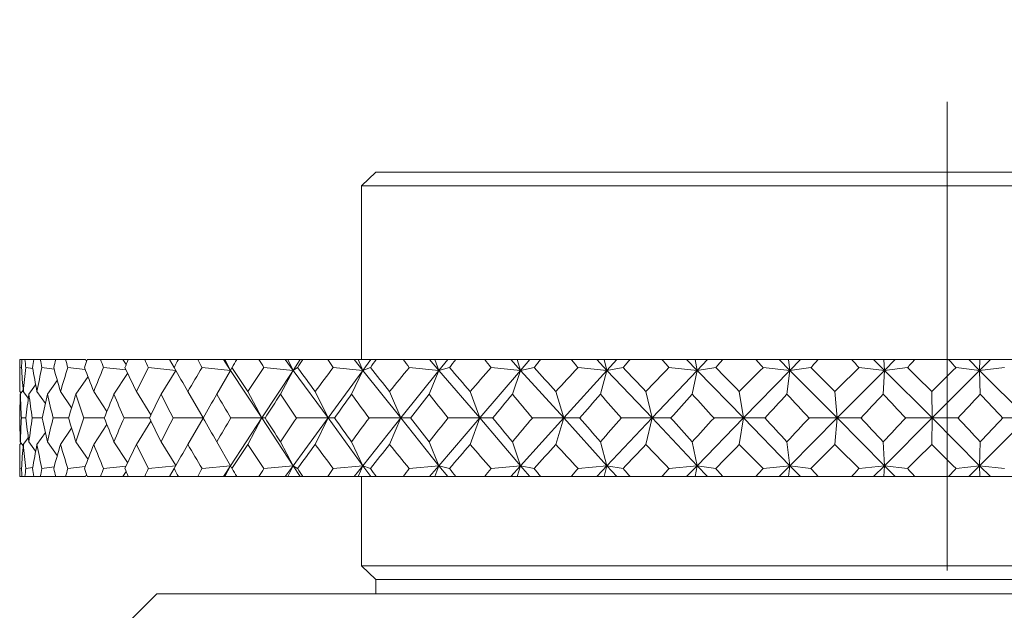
# Model space of a CAD drawing. Header units: inches. Extents: x 2 to 28.2, y 1.1 to 20.8.
# Tile 4 of 22: x 4.9 to 5.9, y 14.8 to 15.4. Entities that reach past the tile are written whole.
import ezdxf

# ---------------------------------------------------------------- set-up
doc = ezdxf.new("R2010")
doc.units = ezdxf.units.IN
doc.header["$MEASUREMENT"] = 0
doc.linetypes.add('CENTERX2', pattern=[0.8, 0.5, -0.1, 0.1, -0.1])
doc.layers.add('SLD-0', color=7, linetype='Continuous')

msp = doc.modelspace()

# ---------------------------------------------------------------- linework, layer by layer
at = {"color": 7, "linetype": 'Continuous', "lineweight": 15}
for p, q in [((5.247, 15.2578), (5.232, 15.2429)), ((5.247, 15.2578), (5.857, 15.2578)), ((5.857, 15.2578), (6.467, 15.2578)), ((5.232, 15.2429), (5.232, 15.0579)), ((5.857, 15.2429), (5.232, 15.2429)), ((6.482, 15.2429), (5.857, 15.2429)), ((4.867, 15.0579), (4.867, 15.0399)), ((4.867, 15.0579), (4.8694, 15.0579)), ((4.8726, 15.0579), (4.8694, 15.0579)), ((4.8726, 15.0579), (4.8821, 15.0579)), ((4.889, 15.0579), (4.8821, 15.0579)), ((4.889, 15.0579), (4.9054, 15.0579)), ((4.916, 15.0579), (4.9054, 15.0579)), ((4.916, 15.0579), (4.9371, 15.0579)), ((4.9371, 15.0579), (4.9384, 15.0557)), ((4.9532, 15.0579), (4.9391, 15.0579)), ((4.9532, 15.0579), (4.9772, 15.0579)), ((4.9772, 15.0579), (4.9806, 15.0523)), ((4.9772, 15.0579), (4.9829, 15.0579)), ((5.0004, 15.0579), (4.9829, 15.0579)), ((5.0004, 15.0579), (5.027, 15.0579)), ((5.027, 15.0579), (5.032, 15.0492)), ((5.027, 15.0579), (5.0363, 15.0579)), ((5.057, 15.0579), (5.0363, 15.0579)), ((5.057, 15.0579), (5.0844, 15.0579)), ((5.0844, 15.0579), (5.0921, 15.0462)), ((5.0844, 15.0579), (5.0858, 15.0579)), ((5.0858, 15.0579), (5.0921, 15.0462)), ((5.0858, 15.0579), (5.0987, 15.0579)), ((5.1224, 15.0579), (5.0987, 15.0579)), ((5.1224, 15.0579), (5.1503, 15.0579)), ((5.1503, 15.0579), (5.1589, 15.0462)), ((5.1503, 15.0579), (5.1531, 15.0579)), ((5.1531, 15.0579), (5.1589, 15.0462)), ((5.1531, 15.0579), (5.1665, 15.0579)), ((5.1665, 15.0579), (5.1589, 15.0462)), ((5.1665, 15.0579), (5.1694, 15.0579)), ((5.1957, 15.0579), (5.1694, 15.0579)), ((5.1957, 15.0579), (5.224, 15.0579)), ((5.224, 15.0579), (5.2333, 15.0462)), ((5.224, 15.0579), (5.2282, 15.0579)), ((5.2282, 15.0579), (5.2333, 15.0462)), ((5.2282, 15.0579), (5.2418, 15.0579)), ((5.2418, 15.0579), (5.2333, 15.0462)), ((5.2418, 15.0579), (5.2476, 15.0579)), ((5.2764, 15.0579), (5.2476, 15.0579)), ((5.2764, 15.0579), (5.3045, 15.0579)), ((5.3045, 15.0579), (5.3145, 15.0462)), ((5.3045, 15.0579), (5.3101, 15.0579)), ((5.3101, 15.0579), (5.3145, 15.0462)), ((5.3101, 15.0579), (5.3239, 15.0579)), ((5.3239, 15.0579), (5.3145, 15.0462)), ((5.3239, 15.0579), (5.3325, 15.0579)), ((5.3634, 15.0579), (5.3325, 15.0579)), ((5.3634, 15.0579), (5.3912, 15.0579)), ((5.3912, 15.0579), (5.4017, 15.0462)), ((5.3912, 15.0579), (5.398, 15.0579)), ((5.398, 15.0579), (5.4017, 15.0462)), ((5.398, 15.0579), (5.4117, 15.0579)), ((5.4117, 15.0579), (5.4017, 15.0462)), ((5.4117, 15.0579), (5.4231, 15.0579)), ((5.4558, 15.0579), (5.4231, 15.0579)), ((5.4558, 15.0579), (5.4829, 15.0579)), ((5.4829, 15.0579), (5.4939, 15.0462)), ((5.4829, 15.0579), (5.4909, 15.0579)), ((5.4909, 15.0579), (5.4939, 15.0462)), ((5.4909, 15.0579), (5.5045, 15.0579)), ((5.5045, 15.0579), (5.4939, 15.0462)), ((5.5045, 15.0579), (5.5185, 15.0579)), ((5.5526, 15.0579), (5.5185, 15.0579)), ((5.5526, 15.0579), (5.5787, 15.0579)), ((5.5787, 15.0579), (5.5901, 15.0462)), ((5.5787, 15.0579), (5.5879, 15.0579)), ((5.5879, 15.0579), (5.5901, 15.0462)), ((5.5879, 15.0579), (5.6011, 15.0579)), ((5.6011, 15.0579), (5.5901, 15.0462)), ((5.6011, 15.0579), (5.6176, 15.0579)), ((5.6527, 15.0579), (5.6176, 15.0579)), ((5.6527, 15.0579), (5.6776, 15.0579)), ((5.6776, 15.0579), (5.6892, 15.0462)), ((5.6776, 15.0579), (5.6878, 15.0579)), ((5.6878, 15.0579), (5.6892, 15.0462)), ((5.6878, 15.0579), (5.7005, 15.0579)), ((5.7005, 15.0579), (5.6892, 15.0462)), ((5.7005, 15.0579), (5.7193, 15.0579)), ((5.7551, 15.0579), (5.7193, 15.0579)), ((5.7551, 15.0579), (5.7784, 15.0579)), ((5.7784, 15.0579), (5.7901, 15.0462)), ((5.7784, 15.0579), (5.7895, 15.0579)), ((5.7895, 15.0579), (5.7901, 15.0462)), ((5.7895, 15.0579), (5.8017, 15.0579)), ((5.8017, 15.0579), (5.7901, 15.0462)), ((5.8017, 15.0579), (5.8226, 15.0579)), ((5.8586, 15.0579), (5.8226, 15.0579)), ((5.8586, 15.0579), (5.8801, 15.0579)), ((5.8801, 15.0579), (5.8917, 15.0462)), ((5.8801, 15.0579), (5.892, 15.0579)), ((5.9034, 15.0579), (5.8917, 15.0462)), ((5.892, 15.0579), (5.8917, 15.0462)), ((5.892, 15.0579), (5.9034, 15.0579)), ((5.9034, 15.0579), (5.9262, 15.0579)), ((4.8689, 15.0488), (4.8671, 15.0491)), ((4.8809, 15.0481), (4.8735, 15.0491)), ((4.9037, 15.0475), (4.8907, 15.0491)), ((4.937, 15.047), (4.9184, 15.0491)), ((4.9805, 15.0466), (4.9565, 15.0491)), ((4.9676, 15.0208), (4.9822, 15.0429)), ((5.0336, 15.0462), (5.0044, 15.0491)), ((5.0179, 15.0208), (5.0336, 15.0461)), ((5.0921, 15.0462), (5.0617, 15.0491)), ((5.0774, 15.0208), (5.0921, 15.0462)), ((5.0921, 15.0462), (5.0936, 15.0491)), ((5.0921, 15.0462), (5.1255, 14.9954)), ((5.1589, 15.0462), (5.1255, 14.9954)), ((5.1589, 15.0462), (5.1277, 15.0491)), ((5.1455, 15.0208), (5.1589, 15.0462)), ((5.1589, 15.0462), (5.1637, 15.0491)), ((5.1589, 15.0462), (5.1961, 14.9954)), ((5.2333, 15.0462), (5.1961, 14.9954)), ((5.2333, 15.0462), (5.2016, 15.0491)), ((5.2213, 15.0208), (5.2333, 15.0462)), ((5.2333, 15.0462), (5.2414, 15.0491)), ((5.2333, 15.0462), (5.2739, 14.9954)), ((5.3145, 15.0462), (5.2739, 14.9954)), ((5.3145, 15.0462), (5.2828, 15.0491)), ((5.3041, 15.0208), (5.3145, 15.0462)), ((5.3145, 15.0462), (5.3258, 15.0491)), ((5.3145, 15.0462), (5.3581, 14.9954)), ((5.4017, 15.0462), (5.3581, 14.9954)), ((5.4017, 15.0462), (5.3702, 15.0491)), ((5.393, 15.0208), (5.4017, 15.0462)), ((5.4017, 15.0462), (5.416, 15.0491)), ((5.4017, 15.0462), (5.4478, 14.9954)), ((5.4939, 15.0462), (5.4478, 14.9954)), ((5.4939, 15.0462), (5.463, 15.0491)), ((5.4869, 15.0208), (5.4939, 15.0462)), ((5.4939, 15.0462), (5.5111, 15.0491)), ((5.4939, 15.0462), (5.542, 14.9954)), ((5.5901, 15.0462), (5.542, 14.9954)), ((5.5901, 15.0462), (5.5601, 15.0491)), ((5.5849, 15.0208), (5.5901, 15.0462)), ((5.5901, 15.0462), (5.61, 15.0491)), ((5.5901, 15.0462), (5.6396, 14.9954)), ((5.6892, 15.0462), (5.6396, 14.9954)), ((5.6892, 15.0462), (5.6605, 15.0491)), ((5.6859, 15.0208), (5.6892, 15.0462)), ((5.6892, 15.0462), (5.7115, 15.0491)), ((5.6892, 15.0462), (5.7396, 14.9954)), ((5.7901, 15.0462), (5.7396, 14.9954)), ((5.7901, 15.0462), (5.763, 15.0491)), ((5.7888, 15.0208), (5.7901, 15.0462)), ((5.7901, 15.0462), (5.8147, 15.0491)), ((5.7901, 15.0462), (5.8409, 14.9954)), ((5.8917, 15.0462), (5.8409, 14.9954)), ((5.8917, 15.0462), (5.8665, 15.0491)), ((5.8917, 15.0462), (5.9183, 15.0491)), ((5.8924, 15.0208), (5.8917, 15.0462)), ((5.8917, 15.0462), (5.9424, 14.9954)), ((4.8768, 15.0208), (4.884, 15.0308)), ((4.8966, 15.0208), (4.9071, 15.0355)), ((4.927, 15.0208), (4.9399, 15.0395)), ((4.8684, 15.0218), (4.8671, 15.0236)), ((4.8676, 15.0208), (4.8707, 15.025)), ((4.8762, 15.0161), (4.8708, 15.0236)), ((4.8944, 15.0107), (4.8854, 15.0236)), ((4.9224, 15.0061), (4.9105, 15.0236)), ((4.96, 15.0022), (4.946, 15.0236)), ((5.007, 14.9987), (4.9915, 15.0236)), ((5.0628, 14.9955), (5.0465, 15.0236)), ((5.1255, 14.9954), (5.1104, 15.0236)), ((5.1961, 14.9954), (5.1825, 15.0236)), ((5.2739, 14.9954), (5.2619, 15.0236)), ((5.3581, 14.9954), (5.3478, 15.0236)), ((5.4478, 14.9954), (5.4394, 15.0236)), ((5.542, 14.9954), (5.5355, 15.0236)), ((5.6396, 14.9954), (5.6351, 15.0236)), ((5.7396, 14.9954), (5.7372, 15.0236)), ((5.8409, 14.9954), (5.8406, 15.0236)), ((4.8737, 14.9954), (4.8688, 14.9954)), ((4.8911, 14.9954), (4.8804, 14.9954)), ((4.919, 14.9954), (4.9028, 14.9954)), ((4.9573, 14.9954), (4.9355, 14.9954)), ((4.96, 14.9885), (4.946, 14.9671)), ((5.0054, 14.9954), (4.9784, 14.9954)), ((5.007, 14.992), (4.9915, 14.9671)), ((5.0628, 14.9954), (5.0309, 14.9954)), ((5.0628, 14.9952), (5.0465, 14.9671)), ((5.0921, 14.9445), (5.1255, 14.9954)), ((5.1255, 14.9954), (5.0925, 14.9954)), ((5.1255, 14.9954), (5.1104, 14.9671)), ((5.1589, 14.9445), (5.1255, 14.9954)), ((5.1255, 14.9954), (5.1289, 14.9954)), ((5.1589, 14.9445), (5.1961, 14.9954)), ((5.1961, 14.9954), (5.1624, 14.9954)), ((5.1961, 14.9954), (5.1825, 14.9671)), ((5.2333, 14.9445), (5.1961, 14.9954)), ((5.1961, 14.9954), (5.203, 14.9954)), ((5.2333, 14.9445), (5.2739, 14.9954)), ((5.2739, 14.9954), (5.24, 14.9954)), ((5.2739, 14.9954), (5.2619, 14.9671)), ((5.3145, 14.9445), (5.2739, 14.9954)), ((5.2739, 14.9954), (5.2843, 14.9954)), ((5.3145, 14.9445), (5.3581, 14.9954)), ((5.3581, 14.9954), (5.3243, 14.9954)), ((5.3581, 14.9954), (5.3478, 14.9671)), ((5.4017, 14.9445), (5.3581, 14.9954)), ((5.3581, 14.9954), (5.3718, 14.9954)), ((5.4017, 14.9445), (5.4478, 14.9954)), ((5.4478, 14.9954), (5.4144, 14.9954)), ((5.4478, 14.9954), (5.4394, 14.9671)), ((5.4939, 14.9445), (5.4478, 14.9954)), ((5.4478, 14.9954), (5.4647, 14.9954)), ((5.4939, 14.9445), (5.542, 14.9954)), ((5.542, 14.9954), (5.5094, 14.9954)), ((5.542, 14.9954), (5.5355, 14.9671)), ((5.5901, 14.9445), (5.542, 14.9954)), ((5.542, 14.9954), (5.5619, 14.9954)), ((5.5901, 14.9445), (5.6396, 14.9954)), ((5.6396, 14.9954), (5.6082, 14.9954)), ((5.6396, 14.9954), (5.6351, 14.9671)), ((5.6396, 14.9954), (5.6623, 14.9954)), ((5.6892, 14.9445), (5.6396, 14.9954)), ((5.6892, 14.9445), (5.7396, 14.9954)), ((5.7396, 14.9954), (5.7097, 14.9954)), ((5.7396, 14.9954), (5.7372, 14.9671)), ((5.7901, 14.9445), (5.7396, 14.9954)), ((5.7396, 14.9954), (5.7648, 14.9954)), ((5.7901, 14.9445), (5.8409, 14.9954)), ((5.8409, 14.9954), (5.8129, 14.9954)), ((5.8409, 14.9954), (5.8406, 14.9671)), ((5.8917, 14.9445), (5.8409, 14.9954)), ((5.8409, 14.9954), (5.8683, 14.9954)), ((5.8917, 14.9445), (5.9424, 14.9954)), ((5.9424, 14.9954), (5.9165, 14.9954)), ((4.8944, 14.98), (4.8854, 14.9671)), ((4.9224, 14.9846), (4.9105, 14.9671)), ((4.8684, 14.9689), (4.8671, 14.9671)), ((4.8707, 14.9657), (4.8676, 14.9699)), ((4.8762, 14.9746), (4.8708, 14.9671)), ((4.884, 14.9599), (4.8768, 14.9699)), ((4.9071, 14.9552), (4.8966, 14.9699)), ((4.9399, 14.9512), (4.927, 14.9699)), ((4.9822, 14.9478), (4.9676, 14.9699)), ((5.0336, 14.9446), (5.0179, 14.9699)), ((5.0921, 14.9445), (5.0774, 14.9699)), ((5.1589, 14.9445), (5.1455, 14.9699)), ((5.2333, 14.9445), (5.2213, 14.9699)), ((5.3145, 14.9445), (5.3041, 14.9699)), ((5.4017, 14.9445), (5.393, 14.9699)), ((5.4939, 14.9445), (5.4869, 14.9699)), ((5.5901, 14.9445), (5.5849, 14.9699)), ((5.6892, 14.9445), (5.6859, 14.9699)), ((5.7901, 14.9445), (5.7888, 14.9699)), ((5.8917, 14.9445), (5.8924, 14.9699)), ((4.867, 14.9508), (4.867, 14.9329)), ((4.8671, 14.9416), (4.8689, 14.9419)), ((4.8735, 14.9416), (4.8809, 14.9426)), ((4.8907, 14.9416), (4.9037, 14.9432)), ((4.9184, 14.9416), (4.937, 14.9437)), ((4.9565, 14.9416), (4.9805, 14.9441)), ((4.9806, 14.9384), (4.9772, 14.9329)), ((5.0044, 14.9416), (5.0336, 14.9445)), ((5.032, 14.9415), (5.027, 14.9329)), ((5.0617, 14.9416), (5.0921, 14.9445)), ((5.0844, 14.9329), (5.0921, 14.9445)), ((5.0921, 14.9445), (5.0858, 14.9329)), ((5.0936, 14.9416), (5.0921, 14.9445)), ((5.1277, 14.9416), (5.1589, 14.9445)), ((5.1503, 14.9329), (5.1589, 14.9445)), ((5.1589, 14.9445), (5.1531, 14.9329)), ((5.1637, 14.9416), (5.1589, 14.9445)), ((5.1665, 14.9329), (5.1589, 14.9445)), ((5.2016, 14.9416), (5.2333, 14.9445)), ((5.224, 14.9329), (5.2333, 14.9445)), ((5.2333, 14.9445), (5.2282, 14.9329)), ((5.2414, 14.9416), (5.2333, 14.9445)), ((5.2418, 14.9329), (5.2333, 14.9445)), ((5.2828, 14.9416), (5.3145, 14.9445)), ((5.3045, 14.9329), (5.3145, 14.9445)), ((5.3145, 14.9445), (5.3101, 14.9329)), ((5.3258, 14.9416), (5.3145, 14.9445)), ((5.3239, 14.9329), (5.3145, 14.9445)), ((5.3702, 14.9416), (5.4017, 14.9445)), ((5.3912, 14.9329), (5.4017, 14.9445)), ((5.4017, 14.9445), (5.398, 14.9329)), ((5.416, 14.9416), (5.4017, 14.9445)), ((5.4117, 14.9329), (5.4017, 14.9445)), ((5.463, 14.9416), (5.4939, 14.9445)), ((5.4829, 14.9329), (5.4939, 14.9445)), ((5.4939, 14.9445), (5.4909, 14.9329)), ((5.5111, 14.9416), (5.4939, 14.9445)), ((5.5045, 14.9329), (5.4939, 14.9445)), ((5.5601, 14.9416), (5.5901, 14.9445)), ((5.5787, 14.9329), (5.5901, 14.9445)), ((5.5901, 14.9445), (5.5879, 14.9329)), ((5.61, 14.9416), (5.5901, 14.9445)), ((5.6011, 14.9329), (5.5901, 14.9445)), ((5.6605, 14.9416), (5.6892, 14.9445)), ((5.6776, 14.9329), (5.6892, 14.9445)), ((5.6892, 14.9445), (5.6878, 14.9329)), ((5.7115, 14.9416), (5.6892, 14.9445)), ((5.7005, 14.9329), (5.6892, 14.9445)), ((5.763, 14.9416), (5.7901, 14.9445)), ((5.7784, 14.9329), (5.7901, 14.9445)), ((5.7901, 14.9445), (5.7895, 14.9329)), ((5.8147, 14.9416), (5.7901, 14.9445)), ((5.8017, 14.9329), (5.7901, 14.9445)), ((5.8665, 14.9416), (5.8917, 14.9445)), ((5.8801, 14.9329), (5.8917, 14.9445)), ((5.9034, 14.9329), (5.8917, 14.9445)), ((5.9183, 14.9416), (5.8917, 14.9445)), ((5.8917, 14.9445), (5.892, 14.9329)), ((4.867, 14.9329), (4.8694, 14.9329)), ((4.8726, 14.9329), (4.8694, 14.9329)), ((4.8726, 14.9329), (4.8821, 14.9329)), ((4.889, 14.9329), (4.8821, 14.9329)), ((4.889, 14.9329), (4.9054, 14.9329)), ((4.916, 14.9329), (4.9054, 14.9329)), ((4.916, 14.9329), (4.9371, 14.9329)), ((4.9384, 14.935), (4.9371, 14.9329)), ((4.9532, 14.9329), (4.9391, 14.9329)), ((4.9532, 14.9329), (4.9772, 14.9329)), ((4.9772, 14.9329), (4.9829, 14.9329)), ((5.0004, 14.9329), (4.9829, 14.9329)), ((5.0004, 14.9329), (5.027, 14.9329)), ((5.027, 14.9329), (5.0363, 14.9329)), ((5.057, 14.9329), (5.0363, 14.9329)), ((5.057, 14.9329), (5.0844, 14.9329)), ((5.0844, 14.9329), (5.0858, 14.9329)), ((5.0858, 14.9329), (5.0987, 14.9329)), ((5.1224, 14.9329), (5.0987, 14.9329)), ((5.1224, 14.9329), (5.1503, 14.9329)), ((5.1503, 14.9329), (5.1531, 14.9329)), ((5.1531, 14.9329), (5.1665, 14.9329)), ((5.1665, 14.9329), (5.1694, 14.9329)), ((5.1957, 14.9329), (5.1694, 14.9329)), ((5.1957, 14.9329), (5.224, 14.9329)), ((5.224, 14.9329), (5.2282, 14.9329)), ((5.2282, 14.9329), (5.2418, 14.9329)), ((5.232, 14.9329), (5.232, 14.8378)), ((5.2418, 14.9329), (5.2476, 14.9329)), ((5.2764, 14.9329), (5.2476, 14.9329)), ((5.2764, 14.9329), (5.3045, 14.9329)), ((5.3045, 14.9329), (5.3101, 14.9329)), ((5.3101, 14.9329), (5.3239, 14.9329)), ((5.3239, 14.9329), (5.3325, 14.9329)), ((5.3634, 14.9329), (5.3325, 14.9329)), ((5.3634, 14.9329), (5.3912, 14.9329)), ((5.3912, 14.9329), (5.398, 14.9329)), ((5.398, 14.9329), (5.4117, 14.9329)), ((5.4117, 14.9329), (5.4231, 14.9329)), ((5.4558, 14.9329), (5.4231, 14.9329)), ((5.4558, 14.9329), (5.4829, 14.9329)), ((5.4829, 14.9329), (5.4909, 14.9329)), ((5.4909, 14.9329), (5.5045, 14.9329)), ((5.5045, 14.9329), (5.5185, 14.9329)), ((5.5526, 14.9329), (5.5185, 14.9329)), ((5.5526, 14.9329), (5.5787, 14.9329)), ((5.5787, 14.9329), (5.5879, 14.9329)), ((5.5879, 14.9329), (5.6011, 14.9329)), ((5.6011, 14.9329), (5.6176, 14.9329)), ((5.6527, 14.9329), (5.6176, 14.9329)), ((5.6527, 14.9329), (5.6776, 14.9329)), ((5.6776, 14.9329), (5.6878, 14.9329)), ((5.6878, 14.9329), (5.7005, 14.9329)), ((5.7005, 14.9329), (5.7193, 14.9329)), ((5.7551, 14.9329), (5.7193, 14.9329)), ((5.7551, 14.9329), (5.7784, 14.9329)), ((5.7784, 14.9329), (5.7895, 14.9329)), ((5.7895, 14.9329), (5.8017, 14.9329)), ((5.8017, 14.9329), (5.8226, 14.9329)), ((5.8586, 14.9329), (5.8226, 14.9329)), ((5.8586, 14.9329), (5.8801, 14.9329)), ((5.8801, 14.9329), (5.892, 14.9329)), ((5.892, 14.9329), (5.9034, 14.9329)), ((5.9034, 14.9329), (5.9262, 14.9329)), ((5.232, 14.8378), (5.247, 14.8229)), ((5.232, 14.8378), (5.857, 14.8378)), ((5.857, 14.8378), (6.482, 14.8378)), ((5.247, 14.8229), (5.247, 14.8079)), ((5.247, 14.8229), (5.857, 14.8229)), ((5.857, 14.8229), (6.467, 14.8229)), ((5.0133, 14.8079), (4.982, 14.7766)), ((5.0133, 14.8079), (5.857, 14.8079)), ((5.857, 14.8079), (6.7008, 14.8079))]:
    msp.add_line(p, q, dxfattribs=at)
for centre, major_axis, ratio, start_param, end_param in [((5.857, 16.3671), (0.8427, 1.6952), 0.306457, 2.590785, 2.598758), ((5.857, 16.3671), (0.8728, 1.6978), 0.275208, 2.580137, 2.58811), ((5.857, 16.3671), (0.7909, 1.692), 0.351901, 2.602633, 2.610606), ((5.857, 16.3671), (0.9098, 1.702), 0.229378, 2.561596, 2.569569), ((5.857, 16.3671), (0.7286, 1.6902), 0.396562, 2.608899, 2.616872), ((5.857, 16.3671), (0.9391, 1.706), 0.183592, 2.540316, 2.548289), ((5.857, 16.3671), (0.6539, 1.6905), 0.439706, 2.608072, 2.616045), ((5.857, 16.3671), (0.9615, 1.7096), 0.137928, 2.517012, 2.524985), ((5.857, 16.3671), (0.5648, 1.6931), 0.480208, 2.598441, 2.606414), ((5.857, 16.3671), (0.9773, 1.7124), 0.0924, 2.492279, 2.500252), ((5.857, 16.3671), (0.4592, 1.6983), 0.516444, 2.578346, 2.586319), ((5.857, 16.3671), (0.9867, 1.7141), 0.046982, 2.466632, 2.474605), ((5.857, 16.3671), (0.3358, 1.7049), 0.546259, 2.546771, 2.554744), ((5.857, 16.3671), (0.99, 1.7147), 0.001626, 2.440532, 2.448505), ((5.857, 16.3671), (0.1956, 1.7111), 0.567156, 2.504338, 2.512311), ((5.857, 16.3671), (0.9872, 1.7142), 0.043729, 3.860796, 3.868769), ((5.857, 16.3671), (0.0437, 1.7145), 0.576851, 2.454284, 2.462257), ((5.857, 16.3671), (0.9782, 1.7125), 0.08914, 3.88649, 3.894463), ((5.857, 16.3671), (-0.1112, 1.7135), 0.574098, 2.402372, 2.410345), ((5.857, 16.3671), (0.9629, 1.7098), 0.13466, 3.911305, 3.919278), ((5.857, 16.3671), (-0.2588, 1.7086), 0.559264, 2.355071, 2.363044), ((5.857, 16.3671), (0.941, 1.7063), 0.180314, 3.93473, 3.942703), ((5.857, 16.3671), (-0.392, 1.7019), 0.53415, 2.317165, 2.325138), ((5.857, 16.3671), (0.9121, 1.7023), 0.226092, 3.956177, 3.96415), ((5.857, 16.3671), (-0.5076, 1.6957), 0.501228, 2.290664, 2.298637), ((5.857, 16.3671), (0.8757, 1.6981), 0.271924, 3.974941, 3.982914), ((5.857, 16.3671), (-0.6058, 1.6916), 0.462889, 2.275333, 2.283306), ((5.857, 16.3671), (0.8309, 1.6943), 0.317644, 3.99016, 3.998133), ((5.857, 16.3671), (-0.6883, 1.6901), 0.421062, 2.269774, 2.277747), ((5.857, 16.3671), (0.7767, 1.6914), 0.362947, 4.000765, 4.008738), ((5.857, 16.3671), (-0.7573, 1.6908), 0.377141, 2.272254, 2.280227), ((5.857, 13.6236), (-0.8854, 1.6991), 0.260688, 0.454293, 0.480466), ((5.857, 13.6236), (-0.9098, 1.702), 0.229378, 0.467304, 0.493478), ((5.857, 13.6236), (-0.8427, 1.6952), 0.306457, 0.438115, 0.464288), ((5.857, 13.6236), (-0.9391, 1.706), 0.183592, 0.488584, 0.514757), ((5.857, 13.6236), (-0.7909, 1.692), 0.351901, 0.426267, 0.45244), ((5.857, 13.6236), (-0.9615, 1.7096), 0.137928, 0.511888, 0.538061), ((5.857, 13.6236), (-0.7286, 1.6902), 0.396562, 0.420001, 0.446174), ((5.857, 13.6236), (-0.9773, 1.7124), 0.0924, 0.536621, 0.562794), ((5.857, 13.6236), (-0.6539, 1.6905), 0.439706, 0.420828, 0.447002), ((5.857, 13.6236), (-0.9867, 1.7141), 0.046982, 0.562268, 0.588441), ((5.857, 13.6236), (-0.5648, 1.6931), 0.480208, 0.430459, 0.456633), ((5.857, 13.6236), (-0.99, 1.7147), 0.001626, 0.588368, 0.614541), ((5.857, 13.6236), (-0.4592, 1.6983), 0.516444, 0.450554, 0.476727), ((5.857, 13.6236), (-0.9872, 1.7142), 0.043729, 5.642529, 5.668702), ((5.857, 13.6236), (-0.3358, 1.7049), 0.546259, 0.482128, 0.508302), ((5.857, 13.6236), (-0.9782, 1.7125), 0.08914, 5.616834, 5.643007), ((5.857, 13.6236), (-0.1956, 1.7111), 0.567156, 0.524562, 0.550735), ((5.857, 13.6236), (-0.9629, 1.7098), 0.13466, 5.592019, 5.618193), ((5.857, 13.6236), (-0.0437, 1.7145), 0.576851, 0.574616, 0.600789), ((5.857, 13.6236), (-0.941, 1.7063), 0.180314, 5.568594, 5.594768), ((5.857, 13.6236), (0.1112, 1.7135), 0.574098, 0.626528, 0.652702), ((5.857, 13.6236), (-0.9121, 1.7023), 0.226092, 5.547147, 5.573321), ((5.857, 13.6236), (0.2588, 1.7086), 0.559264, 0.673829, 0.700002), ((5.857, 13.6236), (-0.8757, 1.6981), 0.271924, 5.528383, 5.554557), ((5.857, 13.6236), (0.392, 1.7019), 0.53415, 0.711735, 0.737908), ((5.857, 13.6236), (-0.8309, 1.6943), 0.317644, 5.513164, 5.539338), ((5.857, 13.6236), (0.5076, 1.6957), 0.501228, 0.738236, 0.764409), ((5.857, 13.6236), (-0.7767, 1.6914), 0.362947, 5.502559, 5.528733), ((5.857, 13.6236), (0.6058, 1.6916), 0.462889, 0.753567, 0.77974), ((5.857, 13.6236), (-0.7115, 1.6901), 0.407318, 5.497883, 5.524057), ((5.857, 13.6236), (0.6883, 1.6901), 0.421062, 0.759126, 0.7853), ((5.857, 16.3671), (0.8728, 1.6978), 0.275208, 2.614296, 2.638637), ((5.857, 16.3671), (0.8427, 1.6952), 0.306457, 2.624945, 2.649286), ((5.857, 16.3671), (0.9098, 1.702), 0.229378, 2.595755, 2.620097), ((5.857, 16.3671), (0.7909, 1.692), 0.351901, 2.636793, 2.661134), ((5.857, 16.3671), (0.9391, 1.706), 0.183592, 2.574476, 2.598817), ((5.857, 16.3671), (0.7286, 1.6902), 0.396562, 2.643058, 2.6674), ((5.857, 16.3671), (0.9615, 1.7096), 0.137928, 2.551172, 2.575513), ((5.857, 16.3671), (0.6539, 1.6905), 0.439706, 2.642231, 2.666572), ((5.857, 16.3671), (0.9773, 1.7124), 0.0924, 2.526439, 2.55078), ((5.857, 16.3671), (0.5648, 1.6931), 0.480208, 2.6326, 2.656941), ((5.857, 16.3671), (0.9867, 1.7141), 0.046982, 2.500792, 2.525133), ((5.857, 16.3671), (0.4592, 1.6983), 0.516444, 2.612506, 2.636847), ((5.857, 16.3671), (0.99, 1.7147), 0.001626, 2.474692, 2.499033), ((5.857, 16.3671), (0.3358, 1.7049), 0.546259, 2.580931, 2.605272), ((5.857, 16.3671), (0.9872, 1.7142), 0.043729, 3.810268, 3.834609), ((5.857, 16.3671), (0.1956, 1.7111), 0.567156, 2.538498, 2.562839), ((5.857, 16.3671), (0.9782, 1.7125), 0.08914, 3.835963, 3.860304), ((5.857, 16.3671), (0.0437, 1.7145), 0.576851, 2.488444, 2.512785), ((5.857, 16.3671), (0.9629, 1.7098), 0.13466, 3.860777, 3.885118), ((5.857, 16.3671), (-0.1112, 1.7135), 0.574098, 2.436531, 2.460872), ((5.857, 16.3671), (0.941, 1.7063), 0.180314, 3.884202, 3.908544), ((5.857, 16.3671), (-0.2588, 1.7086), 0.559264, 2.389231, 2.413572), ((5.857, 16.3671), (0.9121, 1.7023), 0.226092, 3.905649, 3.929991), ((5.857, 16.3671), (-0.392, 1.7019), 0.53415, 2.351324, 2.375666), ((5.857, 16.3671), (0.8757, 1.6981), 0.271924, 3.924413, 3.948755), ((5.857, 16.3671), (-0.5076, 1.6957), 0.501228, 2.324823, 2.349165), ((5.857, 16.3671), (0.8309, 1.6943), 0.317644, 3.939632, 3.963973), ((5.857, 16.3671), (-0.6058, 1.6916), 0.462889, 2.309493, 2.333834), ((5.857, 16.3671), (0.7767, 1.6914), 0.362947, 3.950237, 3.974579), ((5.857, 16.3671), (-0.6883, 1.6901), 0.421062, 2.303933, 2.328274), ((5.857, 16.3671), (0.7115, 1.6901), 0.407318, 3.954913, 3.979254), ((5.857, 16.3671), (-0.7573, 1.6908), 0.377141, 2.306413, 2.330755), ((5.857, 13.6236), (-0.8728, 1.6978), 0.275208, 0.502955, 0.527297), ((5.857, 13.6236), (-0.8427, 1.6952), 0.306457, 0.492307, 0.516648), ((5.857, 13.6236), (-0.9098, 1.702), 0.229378, 0.521496, 0.545837), ((5.857, 13.6236), (-0.7909, 1.692), 0.351901, 0.480459, 0.5048), ((5.857, 13.6236), (-0.9391, 1.706), 0.183592, 0.542776, 0.567117), ((5.857, 13.6236), (-0.7286, 1.6902), 0.396562, 0.474193, 0.498534), ((5.857, 13.6236), (-0.9615, 1.7096), 0.137928, 0.56608, 0.590421), ((5.857, 13.6236), (-0.6539, 1.6905), 0.439706, 0.47502, 0.499362), ((5.857, 13.6236), (-0.9773, 1.7124), 0.0924, 0.590812, 0.615154), ((5.857, 13.6236), (-0.5648, 1.6931), 0.480208, 0.484651, 0.508993), ((5.857, 13.6236), (-0.9867, 1.7141), 0.046982, 0.61646, 0.640801), ((5.857, 13.6236), (-0.4592, 1.6983), 0.516444, 0.504746, 0.529087), ((5.857, 13.6236), (-0.99, 1.7147), 0.001626, 0.64256, 0.666901), ((5.857, 13.6236), (-0.3358, 1.7049), 0.546259, 0.53632, 0.560662), ((5.857, 13.6236), (-0.9872, 1.7142), 0.043729, 5.590169, 5.61451), ((5.857, 13.6236), (-0.1956, 1.7111), 0.567156, 0.578753, 0.603095), ((5.857, 13.6236), (-0.9782, 1.7125), 0.08914, 5.564474, 5.588815), ((5.857, 13.6236), (-0.0437, 1.7145), 0.576851, 0.628808, 0.653149), ((5.857, 13.6236), (-0.9629, 1.7098), 0.13466, 5.53966, 5.564001), ((5.857, 13.6236), (0.1112, 1.7135), 0.574098, 0.68072, 0.705062), ((5.857, 13.6236), (-0.941, 1.7063), 0.180314, 5.516234, 5.540576), ((5.857, 13.6236), (0.2588, 1.7086), 0.559264, 0.728021, 0.752362), ((5.857, 13.6236), (-0.9121, 1.7023), 0.226092, 5.494787, 5.519129), ((5.857, 13.6236), (0.392, 1.7019), 0.53415, 0.765927, 0.790268), ((5.857, 13.6236), (-0.8757, 1.6981), 0.271924, 5.476023, 5.500365), ((5.857, 13.6236), (0.5076, 1.6957), 0.501228, 0.792428, 0.816769), ((5.857, 13.6236), (-0.8309, 1.6943), 0.317644, 5.460805, 5.485146), ((5.857, 13.6236), (0.6058, 1.6916), 0.462889, 0.807759, 0.8321), ((5.857, 13.6236), (-0.7767, 1.6914), 0.362947, 5.450199, 5.474541), ((5.857, 13.6236), (0.6883, 1.6901), 0.421062, 0.813318, 0.83766), ((5.857, 13.6236), (-0.7115, 1.6901), 0.407318, 5.445523, 5.469865), ((5.857, 13.6236), (0.7573, 1.6908), 0.377141, 0.810838, 0.835179), ((5.857, 16.3671), (0.8854, 1.6991), 0.260688, 2.661126, 2.6873), ((5.857, 16.3671), (0.9098, 1.702), 0.229378, 2.648115, 2.674288), ((5.857, 16.3671), (0.8427, 1.6952), 0.306457, 2.677304, 2.703478), ((5.857, 16.3671), (0.9391, 1.706), 0.183592, 2.626835, 2.653009), ((5.857, 16.3671), (0.7909, 1.692), 0.351901, 2.689153, 2.715326), ((5.857, 16.3671), (0.9615, 1.7096), 0.137928, 2.603531, 2.629705), ((5.857, 16.3671), (0.7286, 1.6902), 0.396562, 2.695418, 2.721592), ((5.857, 16.3671), (0.9773, 1.7124), 0.0924, 2.578799, 2.604972), ((5.857, 16.3671), (0.6539, 1.6905), 0.439706, 2.694591, 2.720764), ((5.857, 16.3671), (0.9867, 1.7141), 0.046982, 2.553151, 2.579325), ((5.857, 16.3671), (0.5648, 1.6931), 0.480208, 2.68496, 2.711133), ((5.857, 16.3671), (0.99, 1.7147), 0.001626, 2.527051, 2.553225), ((5.857, 16.3671), (0.4592, 1.6983), 0.516444, 2.664865, 2.691039), ((5.857, 16.3671), (0.9872, 1.7142), 0.043729, 3.756076, 3.782249), ((5.857, 16.3671), (0.3358, 1.7049), 0.546259, 2.633291, 2.659464), ((5.857, 16.3671), (0.9782, 1.7125), 0.08914, 3.781771, 3.807944), ((5.857, 16.3671), (0.1956, 1.7111), 0.567156, 2.590858, 2.617031), ((5.857, 16.3671), (0.9629, 1.7098), 0.13466, 3.806585, 3.832759), ((5.857, 16.3671), (0.0437, 1.7145), 0.576851, 2.540803, 2.566977), ((5.857, 16.3671), (0.941, 1.7063), 0.180314, 3.83001, 3.856184), ((5.857, 16.3671), (-0.1112, 1.7135), 0.574098, 2.488891, 2.515064), ((5.857, 16.3671), (0.9121, 1.7023), 0.226092, 3.851457, 3.877631), ((5.857, 16.3671), (-0.2588, 1.7086), 0.559264, 2.441591, 2.467764), ((5.857, 16.3671), (0.8757, 1.6981), 0.271924, 3.870221, 3.896395), ((5.857, 16.3671), (-0.392, 1.7019), 0.53415, 2.403684, 2.429858), ((5.857, 16.3671), (0.8309, 1.6943), 0.317644, 3.88544, 3.911614), ((5.857, 16.3671), (-0.5076, 1.6957), 0.501228, 2.377183, 2.403357), ((5.857, 16.3671), (0.7767, 1.6914), 0.362947, 3.896045, 3.922219), ((5.857, 16.3671), (-0.6058, 1.6916), 0.462889, 2.361853, 2.388026), ((5.857, 16.3671), (0.7115, 1.6901), 0.407318, 3.900721, 3.926895), ((5.857, 16.3671), (-0.6883, 1.6901), 0.421062, 2.356293, 2.382466), ((5.857, 13.6236), (-0.8427, 1.6952), 0.306457, 0.542835, 0.550808), ((5.857, 13.6236), (-0.8728, 1.6978), 0.275208, 0.553483, 0.561456), ((5.857, 13.6236), (-0.7909, 1.692), 0.351901, 0.530987, 0.538959), ((5.857, 13.6236), (-0.9098, 1.702), 0.229378, 0.572024, 0.579997), ((5.857, 13.6236), (-0.7286, 1.6902), 0.396562, 0.524721, 0.532694), ((5.857, 13.6236), (-0.9391, 1.706), 0.183592, 0.593304, 0.601277), ((5.857, 13.6236), (-0.6539, 1.6905), 0.439706, 0.525548, 0.533521), ((5.857, 13.6236), (-0.9615, 1.7096), 0.137928, 0.616608, 0.624581), ((5.857, 13.6236), (-0.5648, 1.6931), 0.480208, 0.535179, 0.543152), ((5.857, 13.6236), (-0.9773, 1.7124), 0.0924, 0.64134, 0.649313), ((5.857, 13.6236), (-0.4592, 1.6983), 0.516444, 0.555274, 0.563247), ((5.857, 13.6236), (-0.9867, 1.7141), 0.046982, 0.666988, 0.674961), ((5.857, 13.6236), (-0.3358, 1.7049), 0.546259, 0.586848, 0.594821), ((5.857, 13.6236), (-0.99, 1.7147), 0.001626, 0.693088, 0.701061), ((5.857, 13.6236), (-0.1956, 1.7111), 0.567156, 0.629281, 0.637254), ((5.857, 13.6236), (-0.9872, 1.7142), 0.043729, 5.556009, 5.563982), ((5.857, 13.6236), (-0.0437, 1.7145), 0.576851, 0.679336, 0.687309), ((5.857, 13.6236), (-0.9782, 1.7125), 0.08914, 5.530315, 5.538288), ((5.857, 13.6236), (0.1112, 1.7135), 0.574098, 0.731248, 0.739221), ((5.857, 13.6236), (-0.9629, 1.7098), 0.13466, 5.5055, 5.513473), ((5.857, 13.6236), (0.2588, 1.7086), 0.559264, 0.778548, 0.786521), ((5.857, 13.6236), (-0.941, 1.7063), 0.180314, 5.482075, 5.490048), ((5.857, 13.6236), (0.392, 1.7019), 0.53415, 0.816455, 0.824428), ((5.857, 13.6236), (-0.9121, 1.7023), 0.226092, 5.460628, 5.468601), ((5.857, 13.6236), (0.5076, 1.6957), 0.501228, 0.842956, 0.850929), ((5.857, 13.6236), (-0.8757, 1.6981), 0.271924, 5.441864, 5.449837), ((5.857, 13.6236), (0.6058, 1.6916), 0.462889, 0.858286, 0.866259), ((5.857, 13.6236), (-0.8309, 1.6943), 0.317644, 5.426645, 5.434618), ((5.857, 13.6236), (0.6883, 1.6901), 0.421062, 0.863846, 0.871819), ((5.857, 13.6236), (-0.7767, 1.6914), 0.362947, 5.41604, 5.424013), ((5.857, 13.6236), (0.7573, 1.6908), 0.377141, 0.861366, 0.869339)]:
    msp.add_ellipse(centre, major_axis=major_axis, ratio=ratio, start_param=start_param, end_param=end_param, dxfattribs=at)
at = {"layer": 'SLD-0', "color": 7, "linetype": 'CENTERX2', "lineweight": 0}
msp.add_line((5.857, 6.0326), (5.857, 15.4203), dxfattribs=at)

doc.saveas('drawing.dxf')
